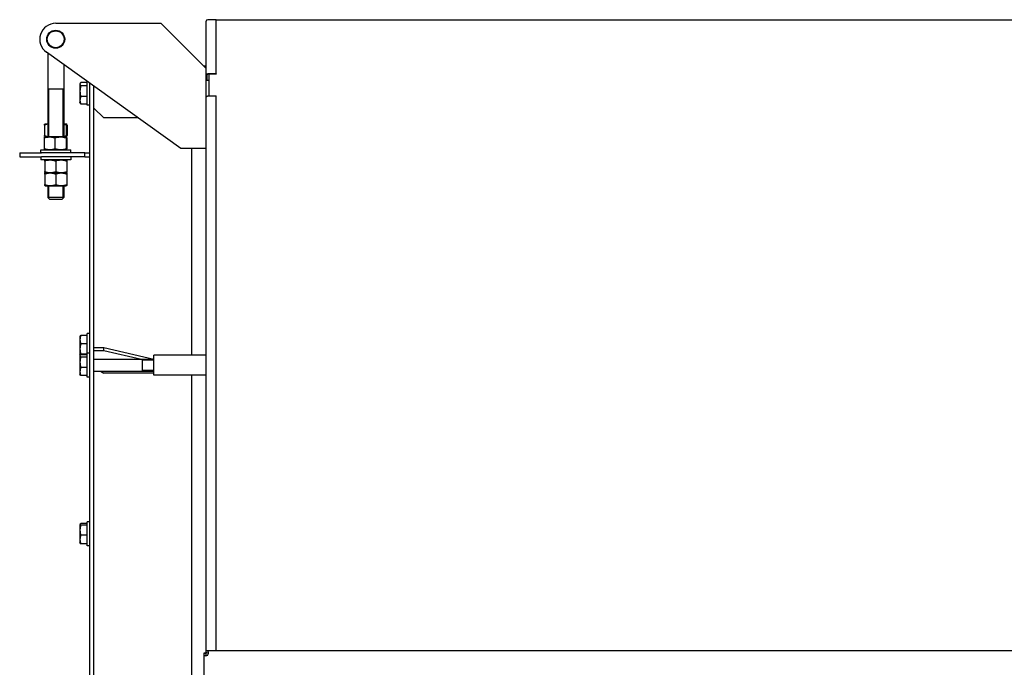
# Model space of a CAD drawing. Header units: millimetres. Extents: x -6676 to 979, y -3974 to 1114.
# Tile 3 of 18: x -6676 to -5692, y -2670 to -2023. Entities that reach past the tile are written whole.
import ezdxf

# ---------------------------------------------------------------- set-up
doc = ezdxf.new("R2010")
doc.units = ezdxf.units.MM
doc.linetypes.add('K5LT_BASIC', pattern=[0])
doc.linetypes.add('K5LT_THIN', pattern=[0])
for name, color, linetype, true_color in [('(c)Креп', 7, 'Continuous', 0xc0c0c0), ('(c)Серый', 7, 'Continuous', 0xc0c0c0), ('(c)Синий', 7, 'Continuous', 0x004080), ('Системный слой (1)', 7, 'Continuous', 0x282828)]:
    doc.layers.add(name, color=color, linetype=linetype, true_color=true_color)

# ---------------------------------------------------------------- blocks, each defined once
blk = doc.blocks.new('U375')
at = {"layer": '(c)Креп', "color": 150, "linetype": 'K5LT_BASIC', "lineweight": 30, "true_color": 0x0080ff}
for p, q in [((-6616.35, -2339.68), (-6616.35, -2355.73)), ((-6616.35, -2355.73), (-6616.35, -2357.73))]:
    blk.add_line(p, q, dxfattribs=at)
blk = doc.blocks.new('U376')
at = {"layer": '(c)Креп', "color": 150, "linetype": 'K5LT_BASIC', "lineweight": 30, "true_color": 0x0080ff}
for p, q in [((-6615.77, -2357.59), (-6616.05, -2357.96)), ((-6616.05, -2357.96), (-6616.01, -2358.32)), ((-6616.01, -2358.32), (-6615.97, -2358.38)), ((-6615.97, -2358.38), (-6615.92, -2358.44)), ((-6615.92, -2358.44), (-6615.87, -2358.5)), ((-6615.23, -2357.24), (-6615.77, -2357.59))]:
    blk.add_line(p, q, dxfattribs=at)
blk = doc.blocks.new('U380')
at = {"layer": '(c)Креп', "color": 150, "linetype": 'K5LT_BASIC', "lineweight": 30, "true_color": 0x0080ff}
for p, q in [((-6629.62, -2141.14), (-6629.7, -2141.5)), ((-6629.5, -2140.71), (-6629.62, -2141.14)), ((-6629.38, -2140.53), (-6629.5, -2140.71)), ((-6629.33, -2140.53), (-6629.38, -2140.53)), ((-6629.23, -2140.69), (-6629.33, -2140.53)), ((-6629.13, -2141.02), (-6629.23, -2140.69)), ((-6629.03, -2141.5), (-6629.13, -2141.02))]:
    blk.add_line(p, q, dxfattribs=at)
blk = doc.blocks.new('U381')
at = {"layer": '(c)Креп', "color": 150, "linetype": 'K5LT_BASIC', "lineweight": 30, "true_color": 0x0080ff}
for p, q in [((-6640.89, -2140.2), (-6650.8, -2140.2)), ((-6629.9, -2140.2), (-6640.89, -2140.2))]:
    blk.add_line(p, q, dxfattribs=at)
blk = doc.blocks.new('U382')
at = {"layer": '(c)Креп', "color": 150, "linetype": 'K5LT_BASIC', "lineweight": 30, "true_color": 0x0080ff}
for p, q in [((-6629.7, -2151.9), (-6629.58, -2152.46)), ((-6629.58, -2152.46), (-6629.46, -2152.81)), ((-6629.46, -2152.81), (-6629.33, -2152.88)), ((-6629.33, -2152.88), (-6629.27, -2152.8)), ((-6629.27, -2152.8), (-6629.17, -2152.53)), ((-6629.17, -2152.53), (-6629.07, -2152.1)), ((-6629.07, -2152.1), (-6629.03, -2151.9))]:
    blk.add_line(p, q, dxfattribs=at)
blk = doc.blocks.new('U385')
at = {"layer": '(c)Креп', "color": 150, "linetype": 'K5LT_BASIC', "lineweight": 30, "true_color": 0x0080ff}
for p, q in [((-6616.35, -2087.64), (-6616.35, -2105.49)), ((-6616.35, -2105.49), (-6616.35, -2105.69))]:
    blk.add_line(p, q, dxfattribs=at)
blk = doc.blocks.new('U386')
at = {"layer": '(c)Креп', "color": 150, "linetype": 'K5LT_BASIC', "lineweight": 30, "true_color": 0x0080ff}
for p, q in [((-6615.8, -2086.68), (-6616.05, -2087.32)), ((-6615.64, -2086.43), (-6615.8, -2086.68)), ((-6615.44, -2086.18), (-6615.64, -2086.43)), ((-6615.23, -2085.94), (-6615.44, -2086.18)), ((-6616.05, -2087.32), (-6615.97, -2088.21)), ((-6615.97, -2088.21), (-6615.43, -2089.08)), ((-6615.43, -2089.08), (-6615.23, -2089.31))]:
    blk.add_line(p, q, dxfattribs=at)
blk = doc.blocks.new('U396')
at = {"layer": '(c)Креп', "color": 150, "linetype": 'K5LT_BASIC', "lineweight": 30, "true_color": 0x0080ff}
for p, q in [((-6651.36, -2187.9), (-6651.35, -2188.43)), ((-6651.35, -2188.68), (-6651.34, -2188.27)), ((-6651.35, -2188.43), (-6651.35, -2188.77)), ((-6651.35, -2188.87), (-6651.35, -2188.68)), ((-6651.35, -2188.77), (-6651.35, -2188.89)), ((-6651.35, -2188.89), (-6651.35, -2188.87)), ((-6651.34, -2188.27), (-6651.34, -2187.9))]:
    blk.add_line(p, q, dxfattribs=at)
blk = doc.blocks.new('U397')
at = {"layer": '(c)Креп', "color": 150, "linetype": 'K5LT_BASIC', "lineweight": 30, "true_color": 0x0080ff}
for p, q in [((-6651.35, -2176.8), (-6651.36, -2177.25)), ((-6651.36, -2177.25), (-6651.36, -2177.5)), ((-6651.35, -2176.64), (-6651.35, -2176.52)), ((-6651.35, -2176.52), (-6651.35, -2176.56)), ((-6651.35, -2176.56), (-6651.35, -2176.8)), ((-6651.34, -2176.98), (-6651.35, -2176.64)), ((-6651.34, -2177.5), (-6651.34, -2176.98))]:
    blk.add_line(p, q, dxfattribs=at)
blk = doc.blocks.new('U415')
at = {"layer": '(c)Синий', "color": 150, "linetype": 'K5LT_BASIC', "lineweight": 30, "true_color": 0x0080ff}
for p, q in [((-6489.87, -2653.71), (-6490.2, -2653.71)), ((-6488.61, -2653.81), (-6489.87, -2653.71)), ((-6487.76, -2654.42), (-6488.61, -2653.81)), ((-6488.22, -2657.7), (-6487.86, -2656.99)), ((-6487.86, -2656.99), (-6487.63, -2656.19)), ((-6487.55, -2655.42), (-6487.76, -2654.42)), ((-6487.63, -2656.19), (-6487.55, -2655.42))]:
    blk.add_line(p, q, dxfattribs=at)
blk = doc.blocks.new('U416')
at = {"layer": '(c)Синий', "color": 150, "linetype": 'K5LT_BASIC', "lineweight": 30, "true_color": 0x0080ff}
for p, q in [((-6490.34, -2655.85), (-6490.33, -2656.97)), ((-6490.33, -2656.97), (-6490.21, -2657.89)), ((-6490.21, -2657.89), (-6489.83, -2658.42))]:
    blk.add_line(p, q, dxfattribs=at)
blk = doc.blocks.new('U417')
at = {"layer": '(c)Синий', "color": 150, "linetype": 'K5LT_BASIC', "lineweight": 30, "true_color": 0x0080ff}
for p, q in [((-6492.34, -2655.85), (-6492.29, -2657.16)), ((-6492.29, -2657.16), (-6491.86, -2658.14)), ((-6489.07, -2658.19), (-6488.35, -2657.83)), ((-6491.86, -2658.14), (-6490.64, -2658.5)), ((-6490.64, -2658.5), (-6489.86, -2658.42)), ((-6489.86, -2658.42), (-6489.07, -2658.19))]:
    blk.add_line(p, q, dxfattribs=at)
blk = doc.blocks.new('U418')
at = {"layer": '(c)Синий', "color": 150, "linetype": 'K5LT_BASIC', "lineweight": 30, "true_color": 0x0080ff}
for p, q in [((-6489.17, -2655.72), (-6490.2, -2655.71)), ((-6488.23, -2655.83), (-6489.17, -2655.72)), ((-6487.66, -2656.18), (-6488.23, -2655.83)), ((-6487.64, -2656.22), (-6487.66, -2656.18))]:
    blk.add_line(p, q, dxfattribs=at)
blk = doc.blocks.new('U419')
at = {"layer": '(c)Креп', "color": 150, "linetype": 'K5LT_BASIC', "lineweight": 30, "true_color": 0x0080ff}
for p, q in [((-6655.35, -2153.2), (-6626.48, -2153.2)), ((-6626.48, -2153.2), (-6625.35, -2153.2))]:
    blk.add_line(p, q, dxfattribs=at)
blk = doc.blocks.new('U420')
at = {"layer": '(c)Серый', "color": 150, "linetype": 'K5LT_BASIC', "lineweight": 30, "true_color": 0x0080ff}
for p, q in [((-6489.9, -2653.7), (-6489.9, -2101.05)), ((-6489.9, -2658.38), (-6489.9, -2655.71))]:
    blk.add_line(p, q, dxfattribs=at)
blk = doc.blocks.new('U424')
at = {"layer": '(c)Креп', "color": 150, "linetype": 'K5LT_BASIC', "lineweight": 30, "true_color": 0x0080ff}
for p, q in [((-6616.03, -2527.13), (-6616.08, -2527.28)), ((-6616.08, -2527.28), (-6615.92, -2527.56)), ((-6615.87, -2526.95), (-6616.03, -2527.13)), ((-6615.92, -2527.56), (-6615.5, -2527.83)), ((-6615.59, -2526.77), (-6615.87, -2526.95)), ((-6615.23, -2526.6), (-6615.59, -2526.77)), ((-6615.5, -2527.83), (-6615.23, -2527.96))]:
    blk.add_line(p, q, dxfattribs=at)
blk = doc.blocks.new('U434')
at = {"layer": '(c)Креп', "color": 150, "linetype": 'K5LT_BASIC', "lineweight": 30, "true_color": 0x0080ff}
for p, q in [((-6616.35, -2359.31), (-6616.35, -2370.19)), ((-6616.35, -2370.19), (-6616.35, -2377.36))]:
    blk.add_line(p, q, dxfattribs=at)
blk = doc.blocks.new('U435')
at = {"layer": '(c)Креп', "color": 150, "linetype": 'K5LT_BASIC', "lineweight": 30, "true_color": 0x0080ff}
for p, q in [((-6615.96, -2358.63), (-6616.05, -2358.83)), ((-6616.05, -2358.83), (-6616.01, -2359.35)), ((-6616.01, -2359.35), (-6615.61, -2359.86)), ((-6615.78, -2358.39), (-6615.96, -2358.63)), ((-6615.53, -2358.15), (-6615.78, -2358.39)), ((-6615.61, -2359.86), (-6615.23, -2360.17)), ((-6615.23, -2357.91), (-6615.53, -2358.15))]:
    blk.add_line(p, q, dxfattribs=at)
blk = doc.blocks.new('U443')
at = {"layer": 'Системный слой (1)', "color": 150, "linetype": 'K5LT_BASIC', "lineweight": 30, "true_color": 0x0080ff}
for p, q in [((-6504.35, -2358.34), (-6504.35, -2151.7)), ((-6504.35, -2763.67), (-6504.35, -2378.34)), ((-6504.35, -2984.99), (-6504.35, -2783.67))]:
    blk.add_line(p, q, dxfattribs=at)
blk = doc.blocks.new('U447')
at = {"layer": '(c)Креп', "color": 150, "linetype": 'K5LT_BASIC', "lineweight": 30, "true_color": 0x0080ff}
for p, q in [((-6648.35, -2056.65), (-6648.35, -2140.2)), ((-6648.35, -2189.2), (-6648.35, -2200.7))]:
    blk.add_line(p, q, dxfattribs=at)
blk = doc.blocks.new('U448')
at = {"layer": '(c)Креп', "color": 150, "linetype": 'K5LT_BASIC', "lineweight": 30, "true_color": 0x0080ff}
for p, q in [((-6632.35, -2068.09), (-6632.35, -2140.2)), ((-6632.35, -2189.2), (-6632.35, -2200.7))]:
    blk.add_line(p, q, dxfattribs=at)
blk = doc.blocks.new('U449')
at = {"layer": '(c)Креп', "color": 7, "linetype": 'K5LT_THIN', "lineweight": 15}
for p, q in [((-6647.35, -2092.7), (-6647.35, -2140.2)), ((-6647.35, -2189.2), (-6647.35, -2200.7))]:
    blk.add_line(p, q, dxfattribs=at)
blk = doc.blocks.new('U450')
at = {"layer": '(c)Креп', "color": 7, "linetype": 'K5LT_THIN', "lineweight": 15}
for p, q in [((-6633.35, -2092.7), (-6633.35, -2140.2)), ((-6633.35, -2189.2), (-6633.35, -2200.7))]:
    blk.add_line(p, q, dxfattribs=at)
blk = doc.blocks.new('U453')
at = {"layer": 'Системный слой (1)', "color": 150, "linetype": 'K5LT_BASIC', "lineweight": 30, "true_color": 0x0080ff}
for p, q in [((-6608.85, -2365.94), (-6608.85, -2356.34)), ((-6608.85, -2380.34), (-6608.85, -2365.94))]:
    blk.add_line(p, q, dxfattribs=at)
blk = doc.blocks.new('U456')
at = {"layer": '(c)Креп', "color": 150, "linetype": 'K5LT_BASIC', "lineweight": 30, "true_color": 0x0080ff}
for p, q in [((-6632.35, -2139.59), (-6631.47, -2139.4)), ((-6631.47, -2139.4), (-6630.59, -2139.17)), ((-6630.59, -2139.17), (-6629.73, -2138.9))]:
    blk.add_line(p, q, dxfattribs=at)
blk = doc.blocks.new('U457')
at = {"layer": '(c)Креп', "color": 150, "linetype": 'K5LT_BASIC', "lineweight": 30, "true_color": 0x0080ff}
for p, q in [((-6629.73, -2138.9), (-6629.6, -2139.47)), ((-6629.6, -2139.47), (-6629.47, -2139.81)), ((-6629.47, -2139.81), (-6629.33, -2139.88)), ((-6629.33, -2139.88), (-6629.27, -2139.81)), ((-6629.27, -2139.81), (-6629.16, -2139.54)), ((-6629.16, -2139.54), (-6629.05, -2139.12)), ((-6629.05, -2139.12), (-6629.01, -2138.9))]:
    blk.add_line(p, q, dxfattribs=at)
blk = doc.blocks.new('U458')
at = {"layer": '(c)Креп', "color": 150, "linetype": 'K5LT_BASIC', "lineweight": 30, "true_color": 0x0080ff}
for p, q in [((-6651.69, -2138.9), (-6650.59, -2139.25)), ((-6650.59, -2139.25), (-6649.48, -2139.54)), ((-6649.48, -2139.54), (-6648.35, -2139.74))]:
    blk.add_line(p, q, dxfattribs=at)
blk = doc.blocks.new('U459')
at = {"layer": '(c)Креп', "color": 150, "linetype": 'K5LT_BASIC', "lineweight": 30, "true_color": 0x0080ff}
for p, q in [((-6650.59, -2128.16), (-6651.69, -2128.5)), ((-6649.48, -2127.87), (-6650.59, -2128.16)), ((-6648.35, -2127.67), (-6649.48, -2127.87))]:
    blk.add_line(p, q, dxfattribs=at)
blk = doc.blocks.new('U460')
at = {"layer": '(c)Креп', "color": 150, "linetype": 'K5LT_BASIC', "lineweight": 30, "true_color": 0x0080ff}
for p, q in [((-6629.65, -2128.15), (-6629.73, -2128.5)), ((-6629.52, -2127.71), (-6629.65, -2128.15)), ((-6629.39, -2127.53), (-6629.52, -2127.71)), ((-6629.33, -2127.53), (-6629.39, -2127.53)), ((-6629.22, -2127.69), (-6629.33, -2127.53)), ((-6629.11, -2128.03), (-6629.22, -2127.69)), ((-6629.01, -2128.5), (-6629.11, -2128.03))]:
    blk.add_line(p, q, dxfattribs=at)
blk = doc.blocks.new('U461')
at = {"layer": '(c)Креп', "color": 150, "linetype": 'K5LT_BASIC', "lineweight": 30, "true_color": 0x0080ff}
for p, q in [((-6650.8, -2127.2), (-6648.35, -2127.2)), ((-6632.35, -2127.2), (-6629.9, -2127.2))]:
    blk.add_line(p, q, dxfattribs=at)
blk = doc.blocks.new('U462')
at = {"layer": '(c)Креп', "color": 150, "linetype": 'K5LT_BASIC', "lineweight": 30, "true_color": 0x0080ff}
for p, q in [((-6631.47, -2128.01), (-6632.35, -2127.82)), ((-6630.59, -2128.24), (-6631.47, -2128.01)), ((-6629.73, -2128.5), (-6630.59, -2128.24))]:
    blk.add_line(p, q, dxfattribs=at)

msp = doc.modelspace()

# ---------------------------------------------------------------- linework, layer by layer
at = {"layer": '(c)Креп', "color": 150, "linetype": 'K5LT_BASIC', "lineweight": 30, "true_color": 0x0080ff}
for p, q in [((-6615.8, -2086.68), (-6616.35, -2087.64)), ((-6608.85, -2085.94), (-6615.23, -2085.94)), ((-6632.35, -2092.7), (-6648.35, -2092.7)), ((-6608.85, -2089.31), (-6615.23, -2089.31)), ((-6615.8, -2106.65), (-6616.35, -2105.69)), ((-6608.85, -2100.03), (-6615.23, -2100.03)), ((-6608.85, -2107.39), (-6615.23, -2107.39)), ((-6651.69, -2128.5), (-6651.69, -2138.9)), ((-6650.8, -2127.2), (-6651.37, -2127.53)), ((-6629.9, -2127.2), (-6629.33, -2127.53)), ((-6629.73, -2128.5), (-6629.73, -2138.9)), ((-6629.01, -2128.5), (-6629.01, -2138.9)), ((-6651.67, -2151.9), (-6651.67, -2141.5)), ((-6651.37, -2139.88), (-6650.8, -2140.2)), ((-6651.36, -2140.53), (-6650.8, -2140.2)), ((-6641.01, -2151.9), (-6641.01, -2141.5)), ((-6629.33, -2139.88), (-6629.9, -2140.2)), ((-6629.33, -2140.53), (-6629.9, -2140.2)), ((-6629.7, -2151.9), (-6629.7, -2141.5)), ((-6629.03, -2151.9), (-6629.03, -2141.5)), ((-6655.35, -2156.2), (-6655.35, -2153.2)), ((-6650.8, -2153.2), (-6651.36, -2152.88)), ((-6629.9, -2153.2), (-6629.33, -2152.88)), ((-6625.35, -2156.2), (-6625.35, -2153.2)), ((-6655.35, -2160.2), (-6655.35, -2163.2)), ((-6625.35, -2163.2), (-6655.35, -2163.2)), ((-6650.8, -2163.2), (-6651.35, -2163.52)), ((-6651.35, -2164.5), (-6651.35, -2163.52)), ((-6651.35, -2164.5), (-6651.35, -2174.9)), ((-6640.35, -2164.5), (-6640.35, -2174.9)), ((-6629.9, -2163.2), (-6629.35, -2163.52)), ((-6629.35, -2163.52), (-6629.35, -2164.5)), ((-6629.35, -2164.5), (-6629.35, -2174.9)), ((-6625.35, -2160.2), (-6625.35, -2163.2)), ((-6651.35, -2175.89), (-6651.35, -2174.9)), ((-6629.35, -2174.9), (-6629.35, -2175.89)), ((-6651.36, -2177.5), (-6651.36, -2187.9)), ((-6651.35, -2175.89), (-6650.8, -2176.2)), ((-6650.8, -2176.2), (-6651.35, -2176.52)), ((-6651.34, -2177.5), (-6651.34, -2187.9)), ((-6650.8, -2176.2), (-6629.9, -2176.2)), ((-6650.8, -2176.2), (-6629.9, -2176.2)), ((-6640.33, -2177.5), (-6640.33, -2187.9)), ((-6629.35, -2175.89), (-6629.9, -2176.2)), ((-6629.9, -2176.2), (-6629.35, -2176.52)), ((-6629.34, -2177.5), (-6629.34, -2187.9)), ((-6651.35, -2188.89), (-6650.8, -2189.2)), ((-6650.8, -2189.2), (-6629.9, -2189.2)), ((-6629.35, -2188.89), (-6629.9, -2189.2)), ((-6646.35, -2202.7), (-6648.35, -2200.7)), ((-6632.35, -2200.7), (-6648.35, -2200.7)), ((-6634.35, -2202.7), (-6646.35, -2202.7)), ((-6634.35, -2202.7), (-6632.35, -2200.7)), ((-6616.01, -2339.09), (-6616.35, -2339.68)), ((-6608.85, -2338.47), (-6615.23, -2338.47)), ((-6608.85, -2347), (-6615.23, -2347)), ((-6616.01, -2358.32), (-6616.35, -2357.73)), ((-6615.96, -2358.63), (-6616.35, -2359.31)), ((-6608.85, -2357.24), (-6615.23, -2357.24)), ((-6608.85, -2357.91), (-6615.23, -2357.91)), ((-6608.85, -2360.17), (-6615.23, -2360.17)), ((-6602.35, -2362.34), (-6542.35, -2362.34)), ((-6553.85, -2362.34), (-6553.85, -2362.46)), ((-6553.85, -2362.46), (-6553.85, -2374.34)), ((-6608.85, -2370.59), (-6615.23, -2370.59)), ((-6615.96, -2378.04), (-6616.35, -2377.36)), ((-6608.85, -2378.76), (-6615.23, -2378.76)), ((-6602.35, -2374.34), (-6542.35, -2374.34)), ((-6616.03, -2527.13), (-6616.35, -2527.68)), ((-6616.35, -2527.68), (-6616.35, -2545.73)), ((-6608.85, -2526.6), (-6615.23, -2526.6)), ((-6608.85, -2527.96), (-6615.23, -2527.96)), ((-6608.85, -2538.06), (-6615.23, -2538.06)), ((-6616.03, -2546.28), (-6616.35, -2545.73)), ((-6608.85, -2546.81), (-6615.23, -2546.81))]:
    msp.add_line(p, q, dxfattribs=at)
at = {"layer": '(c)Креп', "color": 7, "linetype": 'K5LT_THIN', "lineweight": 15}
for p, q in [((-6647.35, -2200.7), (-6647.35, -2201.7)), ((-6633.35, -2200.7), (-6633.35, -2201.7)), ((-6553.85, -2363.28), (-6542.35, -2363.28)), ((-6553.85, -2373.39), (-6542.35, -2373.39))]:
    msp.add_line(p, q, dxfattribs=at)
at = {"layer": '(c)Креп', "color": 150, "linetype": 'K5LT_BASIC', "lineweight": 30, "true_color": 0x0080ff}
for points, knots in [([(-6615.23, -2089.31), (-6615.36, -2089.75), (-6615.52, -2090.36), (-6615.72, -2091.27), (-6615.86, -2092), (-6615.97, -2092.8), (-6616.04, -2093.52), (-6616.07, -2094.18), (-6616.08, -2094.8), (-6616.06, -2095.32), (-6616.03, -2095.9), (-6615.96, -2096.68), (-6615.74, -2098.13), (-6615.45, -2099.28), (-6615.23, -2100.03)], [0, 0, 0, 0, 1.905023, 2.606895, 3.844333, 4.968544, 5.957069, 6.813299, 7.701429, 8.533187, 8.934797, 10.132776, 11.738547, 15, 15, 15, 15]), ([(-6615.23, -2100.03), (-6615.35, -2100.32), (-6615.51, -2100.74), (-6615.72, -2101.36), (-6615.86, -2101.88), (-6615.97, -2102.42), (-6616.04, -2102.91), (-6616.07, -2103.36), (-6616.08, -2103.8), (-6616.06, -2104.22), (-6616.02, -2104.69), (-6615.93, -2105.21), (-6615.76, -2105.96), (-6615.52, -2106.69), (-6615.3, -2107.22), (-6615.23, -2107.39)], [0, 0, 0, 0, 1.912449, 2.780687, 4.100621, 5.29978, 6.277542, 7.267519, 8.214858, 9.102067, 9.95816, 11.225797, 12.463836, 14.84267, 16, 16, 16, 16]), ([(-6615.23, -2107.39), (-6615.33, -2107.28), (-6615.55, -2107.03), (-6615.72, -2106.78), (-6615.8, -2106.65)], [0, 0, 0, 0, 2.274919, 5, 5, 5, 5]), ([(-6651.69, -2128.5), (-6651.66, -2128.36), (-6651.61, -2128.13), (-6651.55, -2127.9), (-6651.5, -2127.74), (-6651.45, -2127.63), (-6651.41, -2127.56), (-6651.38, -2127.54), (-6651.37, -2127.53)], [0, 0, 0, 0, 2.467409, 4.223693, 5.223926, 6.643863, 8.121274, 9, 9, 9, 9]), ([(-6651.37, -2139.88), (-6651.39, -2139.86), (-6651.42, -2139.83), (-6651.48, -2139.71), (-6651.57, -2139.47), (-6651.64, -2139.16), (-6651.69, -2138.9)], [0, 0, 0, 0, 1.348651, 2.263214, 3.736742, 7, 7, 7, 7]), ([(-6641.01, -2141.5), (-6641.37, -2141.38), (-6641.91, -2141.21), (-6642.69, -2141), (-6643.22, -2140.87), (-6643.85, -2140.74), (-6644.36, -2140.66), (-6644.96, -2140.59), (-6645.51, -2140.54), (-6646.15, -2140.52), (-6646.78, -2140.52), (-6647.37, -2140.56), (-6648.04, -2140.62), (-6648.88, -2140.75), (-6650.12, -2141.01), (-6651.08, -2141.3), (-6651.67, -2141.5)], [0, 0, 0, 0, 1.784805, 2.61827, 3.753185, 4.35691, 5.631016, 6.146734, 7.197334, 8.231074, 9.204643, 10.126104, 11.032386, 12.370796, 14.099208, 17, 17, 17, 17]), ([(-6651.67, -2141.5), (-6651.64, -2141.36), (-6651.59, -2141.13), (-6651.52, -2140.85), (-6651.46, -2140.66), (-6651.41, -2140.56), (-6651.37, -2140.54), (-6651.36, -2140.53)], [0, 0, 0, 0, 2.173748, 3.701642, 5.590094, 7.190201, 8, 8, 8, 8]), ([(-6629.7, -2141.5), (-6630.08, -2141.38), (-6630.65, -2141.21), (-6631.48, -2141), (-6632.04, -2140.87), (-6632.71, -2140.74), (-6633.25, -2140.66), (-6633.88, -2140.59), (-6634.47, -2140.54), (-6635.16, -2140.52), (-6635.82, -2140.52), (-6636.45, -2140.56), (-6637.16, -2140.62), (-6638.05, -2140.75), (-6639.37, -2141.01), (-6640.38, -2141.3), (-6641.01, -2141.5)], [0, 0, 0, 0, 1.784805, 2.61827, 3.753185, 4.35691, 5.631016, 6.146734, 7.197334, 8.231074, 9.204643, 10.126104, 11.032386, 12.370796, 14.099208, 17, 17, 17, 17]), ([(-6651.67, -2151.9), (-6651.3, -2152.03), (-6650.77, -2152.2), (-6649.99, -2152.41), (-6649.45, -2152.54), (-6648.82, -2152.66), (-6648.32, -2152.75), (-6647.72, -2152.82), (-6647.17, -2152.87), (-6646.52, -2152.89), (-6645.9, -2152.88), (-6645.31, -2152.85), (-6644.64, -2152.79), (-6643.8, -2152.66), (-6642.55, -2152.4), (-6641.6, -2152.11), (-6641.01, -2151.9)], [0, 0, 0, 0, 1.784805, 2.61827, 3.753185, 4.35691, 5.631016, 6.146734, 7.197334, 8.231074, 9.204643, 10.126104, 11.032386, 12.370796, 14.099208, 17, 17, 17, 17]), ([(-6651.36, -2152.88), (-6651.39, -2152.87), (-6651.43, -2152.82), (-6651.48, -2152.69), (-6651.56, -2152.43), (-6651.62, -2152.15), (-6651.67, -2151.9)], [0, 0, 0, 0, 1.456184, 2.713898, 3.866541, 7, 7, 7, 7]), ([(-6641.01, -2151.9), (-6640.63, -2152.03), (-6640.05, -2152.2), (-6639.23, -2152.41), (-6638.66, -2152.54), (-6637.99, -2152.66), (-6637.46, -2152.75), (-6636.82, -2152.82), (-6636.24, -2152.87), (-6635.55, -2152.89), (-6634.89, -2152.88), (-6634.26, -2152.85), (-6633.55, -2152.79), (-6632.66, -2152.66), (-6631.33, -2152.4), (-6630.32, -2152.11), (-6629.7, -2151.9)], [0, 0, 0, 0, 1.784805, 2.61827, 3.753185, 4.35691, 5.631016, 6.146734, 7.197334, 8.231074, 9.204643, 10.126104, 11.032386, 12.370796, 14.099208, 17, 17, 17, 17]), ([(-6640.35, -2164.5), (-6640.73, -2164.38), (-6641.28, -2164.21), (-6642.08, -2164), (-6642.63, -2163.87), (-6643.28, -2163.74), (-6643.8, -2163.66), (-6644.42, -2163.59), (-6644.99, -2163.54), (-6645.66, -2163.52), (-6646.3, -2163.52), (-6646.91, -2163.56), (-6647.61, -2163.62), (-6648.47, -2163.75), (-6649.76, -2164.01), (-6650.74, -2164.3), (-6651.35, -2164.5)], [0, 0, 0, 0, 1.784805, 2.61827, 3.753185, 4.35691, 5.631016, 6.146734, 7.197334, 8.231074, 9.204643, 10.126104, 11.032386, 12.370796, 14.099208, 17, 17, 17, 17]), ([(-6629.35, -2164.5), (-6629.73, -2164.38), (-6630.28, -2164.21), (-6631.08, -2164), (-6631.63, -2163.87), (-6632.28, -2163.74), (-6632.8, -2163.66), (-6633.42, -2163.59), (-6633.99, -2163.54), (-6634.66, -2163.52), (-6635.3, -2163.52), (-6635.91, -2163.56), (-6636.61, -2163.62), (-6637.47, -2163.75), (-6638.76, -2164.01), (-6639.74, -2164.3), (-6640.35, -2164.5)], [0, 0, 0, 0, 1.784805, 2.61827, 3.753185, 4.35691, 5.631016, 6.146734, 7.197334, 8.231074, 9.204643, 10.126104, 11.032386, 12.370796, 14.099208, 17, 17, 17, 17]), ([(-6651.35, -2174.9), (-6650.97, -2175.03), (-6650.42, -2175.2), (-6649.62, -2175.41), (-6649.07, -2175.54), (-6648.42, -2175.66), (-6647.9, -2175.75), (-6647.28, -2175.82), (-6646.71, -2175.87), (-6646.04, -2175.89), (-6645.4, -2175.88), (-6644.78, -2175.85), (-6644.09, -2175.79), (-6643.23, -2175.66), (-6641.94, -2175.4), (-6640.96, -2175.11), (-6640.35, -2174.9)], [0, 0, 0, 0, 1.784805, 2.61827, 3.753185, 4.35691, 5.631016, 6.146734, 7.197334, 8.231074, 9.204643, 10.126104, 11.032386, 12.370796, 14.099208, 17, 17, 17, 17]), ([(-6640.35, -2174.9), (-6639.97, -2175.03), (-6639.42, -2175.2), (-6638.62, -2175.41), (-6638.07, -2175.54), (-6637.42, -2175.66), (-6636.9, -2175.75), (-6636.28, -2175.82), (-6635.71, -2175.87), (-6635.04, -2175.89), (-6634.4, -2175.88), (-6633.78, -2175.85), (-6633.09, -2175.79), (-6632.23, -2175.66), (-6630.94, -2175.4), (-6629.96, -2175.11), (-6629.35, -2174.9)], [0, 0, 0, 0, 1.784805, 2.61827, 3.753185, 4.35691, 5.631016, 6.146734, 7.197334, 8.231074, 9.204643, 10.126104, 11.032386, 12.370796, 14.099208, 17, 17, 17, 17]), ([(-6640.33, -2177.5), (-6640.71, -2177.38), (-6641.26, -2177.21), (-6642.07, -2177), (-6642.62, -2176.87), (-6643.27, -2176.74), (-6643.79, -2176.66), (-6644.41, -2176.59), (-6644.98, -2176.54), (-6645.65, -2176.52), (-6646.29, -2176.52), (-6646.9, -2176.56), (-6647.59, -2176.62), (-6648.46, -2176.75), (-6649.75, -2177.01), (-6650.73, -2177.3), (-6651.34, -2177.5)], [0, 0, 0, 0, 1.784805, 2.61827, 3.753185, 4.35691, 5.631016, 6.146734, 7.197334, 8.231074, 9.204643, 10.126104, 11.032386, 12.370796, 14.099208, 17, 17, 17, 17]), ([(-6629.34, -2177.5), (-6629.72, -2177.38), (-6630.27, -2177.21), (-6631.07, -2177), (-6631.62, -2176.87), (-6632.27, -2176.74), (-6632.79, -2176.66), (-6633.41, -2176.59), (-6633.98, -2176.54), (-6634.65, -2176.52), (-6635.29, -2176.52), (-6635.9, -2176.56), (-6636.59, -2176.62), (-6637.45, -2176.75), (-6638.74, -2177.01), (-6639.73, -2177.3), (-6640.33, -2177.5)], [0, 0, 0, 0, 1.784805, 2.61827, 3.753185, 4.35691, 5.631016, 6.146734, 7.197334, 8.231074, 9.204643, 10.126104, 11.032386, 12.370796, 14.099208, 17, 17, 17, 17]), ([(-6629.35, -2176.52), (-6629.35, -2176.52), (-6629.35, -2176.54), (-6629.35, -2176.63), (-6629.34, -2176.85), (-6629.34, -2177.19), (-6629.34, -2177.5)], [0, 0, 0, 0, 1.265808, 2.162429, 3.322244, 7, 7, 7, 7]), ([(-6651.34, -2187.9), (-6650.97, -2188.03), (-6650.41, -2188.2), (-6649.61, -2188.41), (-6649.06, -2188.54), (-6648.41, -2188.66), (-6647.89, -2188.75), (-6647.27, -2188.82), (-6646.7, -2188.87), (-6646.03, -2188.89), (-6645.39, -2188.88), (-6644.77, -2188.85), (-6644.08, -2188.79), (-6643.22, -2188.66), (-6641.93, -2188.4), (-6640.94, -2188.11), (-6640.33, -2187.9)], [0, 0, 0, 0, 1.784805, 2.61827, 3.753185, 4.35691, 5.631016, 6.146734, 7.197334, 8.231074, 9.204643, 10.126104, 11.032386, 12.370796, 14.099208, 17, 17, 17, 17]), ([(-6640.33, -2187.9), (-6639.96, -2188.03), (-6639.4, -2188.2), (-6638.6, -2188.41), (-6638.05, -2188.54), (-6637.4, -2188.66), (-6636.88, -2188.75), (-6636.26, -2188.82), (-6635.7, -2188.87), (-6635.03, -2188.89), (-6634.39, -2188.88), (-6633.77, -2188.85), (-6633.08, -2188.79), (-6632.22, -2188.66), (-6630.93, -2188.4), (-6629.95, -2188.11), (-6629.34, -2187.9)], [0, 0, 0, 0, 1.784805, 2.61827, 3.753185, 4.35691, 5.631016, 6.146734, 7.197334, 8.231074, 9.204643, 10.126104, 11.032386, 12.370796, 14.099208, 17, 17, 17, 17]), ([(-6629.34, -2187.9), (-6629.34, -2188.05), (-6629.34, -2188.28), (-6629.35, -2188.56), (-6629.35, -2188.73), (-6629.35, -2188.84), (-6629.35, -2188.88), (-6629.35, -2188.89), (-6629.35, -2188.89)], [0, 0, 0, 0, 2.2322, 3.825419, 5.600384, 7.049949, 8.424855, 9, 9, 9, 9]), ([(-6615.23, -2338.47), (-6615.37, -2338.85), (-6615.55, -2339.39), (-6615.75, -2340.12), (-6615.87, -2340.68), (-6615.97, -2341.25), (-6616.04, -2341.82), (-6616.07, -2342.35), (-6616.08, -2342.84), (-6616.06, -2343.33), (-6616.02, -2343.87), (-6615.93, -2344.48), (-6615.75, -2345.36), (-6615.51, -2346.2), (-6615.3, -2346.8), (-6615.23, -2347)], [0, 0, 0, 0, 2.167402, 3.143264, 4.100621, 5.29978, 6.354207, 7.267519, 8.214858, 9.102067, 9.95816, 11.225797, 12.521117, 14.84267, 16, 16, 16, 16]), ([(-6616.01, -2339.09), (-6615.98, -2339.04), (-6615.93, -2338.97), (-6615.72, -2338.76), (-6615.48, -2338.6), (-6615.23, -2338.47)], [0, 0, 0, 0, 1.328496, 2.029678, 6, 6, 6, 6]), ([(-6615.23, -2347), (-6615.33, -2347.35), (-6615.5, -2347.94), (-6615.71, -2348.8), (-6615.86, -2349.57), (-6615.95, -2350.22), (-6616.02, -2350.79), (-6616.06, -2351.38), (-6616.08, -2352.1), (-6616.07, -2352.69), (-6616.03, -2353.3), (-6615.97, -2353.94), (-6615.84, -2354.82), (-6615.61, -2355.93), (-6615.38, -2356.76), (-6615.23, -2357.24)], [0, 0, 0, 0, 1.679816, 2.780687, 4.100621, 5.29978, 5.785161, 6.773962, 7.999819, 9.102067, 9.530451, 10.806592, 12.055167, 13.667644, 16, 16, 16, 16]), ([(-6615.23, -2360.17), (-6615.33, -2360.52), (-6615.48, -2361.05), (-6615.69, -2361.93), (-6615.85, -2362.71), (-6615.95, -2363.44), (-6616.02, -2364.03), (-6616.06, -2364.62), (-6616.08, -2365.35), (-6616.07, -2365.96), (-6616.03, -2366.58), (-6615.97, -2367.23), (-6615.84, -2368.13), (-6615.61, -2369.25), (-6615.38, -2370.1), (-6615.23, -2370.59)], [0, 0, 0, 0, 1.679816, 2.464254, 4.100621, 5.29978, 5.785161, 6.773962, 7.999819, 9.102067, 9.530451, 10.806592, 12.055167, 13.667644, 16, 16, 16, 16]), ([(-6615.23, -2370.59), (-6615.35, -2370.91), (-6615.51, -2371.37), (-6615.72, -2372.07), (-6615.86, -2372.64), (-6615.97, -2373.24), (-6616.04, -2373.79), (-6616.07, -2374.29), (-6616.08, -2374.78), (-6616.06, -2375.24), (-6616.02, -2375.76), (-6615.93, -2376.34), (-6615.76, -2377.17), (-6615.52, -2377.98), (-6615.3, -2378.57), (-6615.23, -2378.76)], [0, 0, 0, 0, 1.912449, 2.780687, 4.100621, 5.29978, 6.277542, 7.267519, 8.214858, 9.102067, 9.95816, 11.225797, 12.463836, 14.84267, 16, 16, 16, 16]), ([(-6615.23, -2378.76), (-6615.36, -2378.67), (-6615.57, -2378.5), (-6615.81, -2378.26), (-6615.91, -2378.12), (-6615.96, -2378.04)], [0, 0, 0, 0, 2.405922, 4.161897, 6, 6, 6, 6]), ([(-6615.23, -2527.96), (-6615.33, -2528.3), (-6615.5, -2528.88), (-6615.71, -2529.73), (-6615.86, -2530.49), (-6615.95, -2531.13), (-6616.02, -2531.7), (-6616.06, -2532.27), (-6616.08, -2532.98), (-6616.07, -2533.57), (-6616.03, -2534.17), (-6615.97, -2534.8), (-6615.84, -2535.68), (-6615.61, -2536.77), (-6615.38, -2537.58), (-6615.23, -2538.06)], [0, 0, 0, 0, 1.679816, 2.780687, 4.100621, 5.29978, 5.785161, 6.773962, 7.999819, 9.102067, 9.530451, 10.806592, 12.055167, 13.667644, 16, 16, 16, 16]), ([(-6615.23, -2538.06), (-6615.36, -2538.42), (-6615.52, -2538.92), (-6615.72, -2539.66), (-6615.86, -2540.26), (-6615.97, -2540.91), (-6616.04, -2541.5), (-6616.07, -2542.04), (-6616.08, -2542.55), (-6616.06, -2543.04), (-6616.02, -2543.6), (-6615.93, -2544.23), (-6615.75, -2545.12), (-6615.51, -2545.98), (-6615.3, -2546.61), (-6615.23, -2546.81)], [0, 0, 0, 0, 2.032024, 2.780687, 4.100621, 5.29978, 6.354207, 7.267519, 8.214858, 9.102067, 9.95816, 11.225797, 12.521117, 14.84267, 16, 16, 16, 16]), ([(-6615.23, -2546.81), (-6615.38, -2546.75), (-6615.62, -2546.63), (-6615.86, -2546.47), (-6615.98, -2546.36), (-6616.02, -2546.3), (-6616.03, -2546.28)], [0, 0, 0, 0, 2.622127, 4.645475, 6.189715, 7, 7, 7, 7])]:
    msp.add_open_spline(points, degree=3, knots=knots, dxfattribs=at)
at = {"layer": '(c)Серый', "color": 150, "linetype": 'K5LT_BASIC', "lineweight": 30, "true_color": 0x0080ff}
for p, q in [((-6489.9, -2078.77), (-6489.9, -2024.7)), ((-6479.9, -2023.15), (-6488.35, -2023.15)), ((-6479.9, -2077.13), (-6479.9, -2023.15)), ((-6479.9, -2077.13), (-6488.35, -2077.13)), ((-6479.9, -2077.13), (-6479.9, -2077.71)), ((-6489.9, -2078.77), (-6489.9, -2083.7)), ((-6489.35, -2078.77), (-6489.35, -2083.7)), ((-6479.9, -2077.71), (-6488.35, -2077.71)), ((-6488.35, -2099.36), (-6479.9, -2099.36)), ((-6479.9, -2653.7), (-6479.9, -2099.36))]:
    msp.add_line(p, q, dxfattribs=at)
msp.add_arc((-6488.35, -2024.7), 1.55, 90, 180, dxfattribs=at)
for points, knots in [([(-6489.9, -2078.77), (-6489.9, -2078.74), (-6489.9, -2078.67), (-6489.89, -2078.55), (-6489.86, -2078.39), (-6489.81, -2078.2), (-6489.73, -2078.02), (-6489.64, -2077.85), (-6489.53, -2077.7), (-6489.41, -2077.57), (-6489.29, -2077.46), (-6489.16, -2077.37), (-6489.02, -2077.29), (-6488.84, -2077.21), (-6488.7, -2077.17), (-6488.57, -2077.15), (-6488.46, -2077.13), (-6488.39, -2077.13), (-6488.35, -2077.13)], [0, 0, 0, 0, 0.504988, 1.009976, 2.018434, 3.023935, 4.025196, 5.021159, 6.011049, 6.99442, 7.741581, 8.466217, 9.431468, 10.391693, 11.348144, 11.82321, 12.411605, 13, 13, 13, 13]), ([(-6489.35, -2078.77), (-6489.35, -2078.73), (-6489.34, -2078.65), (-6489.32, -2078.52), (-6489.3, -2078.43), (-6489.27, -2078.36), (-6489.25, -2078.31), (-6489.22, -2078.24), (-6489.17, -2078.16), (-6489.11, -2078.08), (-6489.03, -2077.99), (-6488.93, -2077.91), (-6488.85, -2077.85), (-6488.78, -2077.81), (-6488.71, -2077.78), (-6488.61, -2077.75), (-6488.51, -2077.73), (-6488.42, -2077.72), (-6488.37, -2077.71), (-6488.35, -2077.71)], [0, 0, 0, 0, 1.008153, 2.018411, 3.023899, 3.278498, 3.787697, 4.523829, 5.022514, 6.010953, 6.994292, 7.971019, 8.941422, 9.425874, 9.906151, 10.866187, 11.822793, 12.411396, 13, 13, 13, 13]), ([(-6489.9, -2101.05), (-6489.9, -2101.01), (-6489.9, -2100.95), (-6489.89, -2100.82), (-6489.86, -2100.66), (-6489.81, -2100.47), (-6489.74, -2100.29), (-6489.65, -2100.12), (-6489.54, -2099.97), (-6489.42, -2099.82), (-6489.29, -2099.71), (-6489.17, -2099.62), (-6489.04, -2099.54), (-6488.89, -2099.47), (-6488.75, -2099.42), (-6488.63, -2099.39), (-6488.54, -2099.38), (-6488.45, -2099.37), (-6488.38, -2099.36), (-6488.35, -2099.36)], [0, 0, 0, 0, 0.536816, 1.073633, 2.145119, 3.212416, 4.273685, 5.327382, 6.37234, 7.407836, 8.433641, 9.192309, 9.950978, 10.949228, 11.936108, 12.453227, 12.946685, 13.444562, 14, 14, 14, 14])]:
    msp.add_open_spline(points, degree=3, knots=knots, dxfattribs=at)
at = {"layer": '(c)Синий', "color": 150, "linetype": 'K5LT_BASIC', "lineweight": 30, "true_color": 0x0080ff}
for p, q in [((-6606.35, -2974.28), (-6606.35, -2086.67)), ((-6602.35, -2974.28), (-6602.35, -2089.53)), ((-6602.35, -2111.62), (-6592.35, -2121.17)), ((-6558.07, -2121.17), (-6592.35, -2121.17)), ((-6676.35, -2156.2), (-6676.35, -2160.2)), ((-6676.35, -2156.2), (-6654.55, -2156.2)), ((-6676.35, -2160.2), (-6654.55, -2160.2)), ((-6611.35, -2156.2), (-6654.55, -2156.2)), ((-6611.35, -2160.2), (-6654.55, -2160.2)), ((-6611.35, -2156.2), (-6606.35, -2156.2)), ((-6611.35, -2160.2), (-6611.35, -2156.2)), ((-6611.35, -2160.2), (-6606.35, -2160.2)), ((-6602.35, -2350.49), (-6592.35, -2350.49)), ((-6592.35, -2350.49), (-6542.35, -2362.14)), ((-6592.35, -2353.52), (-6592.35, -2350.49)), ((-6602.35, -2353.52), (-6592.35, -2353.52)), ((-6592.35, -2353.52), (-6554.53, -2362.34)), ((-6595.45, -2374.34), (-6592.35, -2376.36)), ((-6542.35, -2376.36), (-6592.35, -2376.36)), ((-6492.35, -2655.85), (-6492.35, -2998.7)), ((-6490.35, -2655.85), (-6492.35, -2655.85)), ((-6492.35, -2655.85), (-6492.34, -2655.85)), ((-6492.34, -2655.85), (-6490.34, -2655.85)), ((-6490.34, -2655.85), (-6490.35, -2655.85)), ((-4797.35, -2653.7), (-6490.21, -2653.7)), ((-6490.2, -2653.71), (-6490.21, -2653.7)), ((-6490.21, -2653.7), (-6490.21, -2655.7)), ((-6490.21, -2655.7), (-6490.2, -2655.71)), ((-6490.2, -2653.71), (-6490.2, -2655.71)), ((-6487.55, -2655.42), (-6487.55, -2655.42)), ((-6490.64, -2658.5), (-6490.64, -2658.5))]:
    msp.add_line(p, q, dxfattribs=at)
msp.add_arc((-6490.05, -2656), 2.5, 312.97319, 317.02681, dxfattribs=at)
at = {"layer": 'Системный слой (1)', "color": 150, "linetype": 'K5LT_BASIC', "lineweight": 30, "true_color": 0x0080ff}
for p, q in [((-6640.35, -2026.7), (-6535.35, -2026.7)), ((-6490.35, -2071.7), (-6535.35, -2026.7)), ((-5237.35, -2023.7), (-6479.9, -2023.7)), ((-6515.35, -2151.7), (-6649.65, -2055.72)), ((-6489.9, -2069.7), (-6492.35, -2069.7)), ((-6490.35, -2071.7), (-6490.35, -2103.7)), ((-6608.85, -2108.66), (-6608.85, -2084.88)), ((-6490.35, -2083.7), (-6487.35, -2083.7)), ((-6487.35, -2077.71), (-6487.35, -2099.36)), ((-6490.35, -2103.7), (-6489.9, -2103.7)), ((-6606.35, -2108.66), (-6608.85, -2108.66)), ((-6489.9, -2151.7), (-6515.35, -2151.7)), ((-6606.35, -2336.7), (-6608.85, -2336.7)), ((-6608.85, -2356.34), (-6608.85, -2336.7)), ((-6606.35, -2356.34), (-6608.85, -2356.34)), ((-6489.9, -2358.34), (-6542.35, -2358.34)), ((-6542.35, -2378.34), (-6542.35, -2358.34)), ((-6606.35, -2380.34), (-6608.85, -2380.34)), ((-6489.9, -2378.34), (-6542.35, -2378.34)), ((-6608.85, -2548.7), (-6608.85, -2524.7)), ((-6606.35, -2524.7), (-6608.85, -2524.7)), ((-6606.35, -2548.7), (-6608.85, -2548.7))]:
    msp.add_line(p, q, dxfattribs=at)
for radius in [9, 8.4]:
    msp.add_circle((-6640.35, -2042.7), radius, dxfattribs=at)
msp.add_arc((-6640.35, -2042.7), 16, 90, 234.44768, dxfattribs=at)

# ---------------------------------------------------------------- block references
at = {"layer": '(c)Креп'}
for name in ['U447', 'U448', 'U386', 'U449', 'U450', 'U385', 'U459', 'U461', 'U462', 'U460', 'U458', 'U381', 'U456', 'U457', 'U380', 'U419', 'U382', 'U397', 'U396', 'U375', 'U434', 'U376', 'U435', 'U424']:
    msp.add_blockref(name, (0, 0), dxfattribs=at)
at = {"layer": '(c)Серый'}
msp.add_blockref('U420', (0, 0), dxfattribs=at)
at = {"layer": '(c)Синий'}
for name in ['U417', 'U416', 'U415', 'U418']:
    msp.add_blockref(name, (0, 0), dxfattribs=at)
at = {"layer": 'Системный слой (1)'}
for name in ['U443', 'U453']:
    msp.add_blockref(name, (0, 0), dxfattribs=at)

doc.saveas('drawing.dxf')
